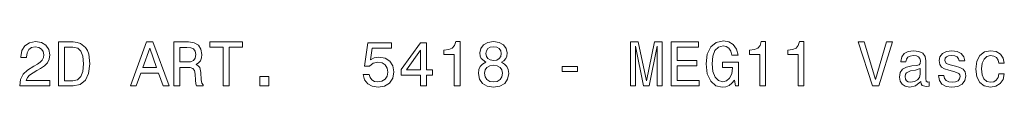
# Model space of a CAD drawing. Extents: x -346 to 3667, y -207 to 3098.
# Tile 9 of 13: x 1426 to 1739, y 3083 to 3098. Entities that reach past the tile are written whole.
import ezdxf

# ---------------------------------------------------------------- set-up
doc = ezdxf.new("R2010")
doc.units = 0

msp = doc.modelspace()

# ---------------------------------------------------------------- linework, layer by layer
at = {"color": 7, "lineweight": 13}
for points in [[(1425.65, 3083.28), (1435.27, 3083.28), (1435.27, 3085.02), (1427.67, 3085.02), (1428.09, 3085.97), (1428.82, 3086.75), (1431.06, 3088.18), (1432.25, 3088.79), (1433.58, 3089.66), (1434.53, 3090.67), (1435.07, 3091.86), (1435.27, 3093.21), (1434.93, 3094.9), (1433.98, 3096.23), (1432.53, 3097.08), (1430.65, 3097.38), (1428.72, 3097.04), (1427.24, 3096.09), (1426.3, 3094.58), (1425.97, 3092.58), (1425.97, 3092.3), (1427.81, 3092.3), (1427.81, 3092.46), (1427.99, 3093.83), (1428.53, 3094.84), (1429.4, 3095.49), (1430.55, 3095.71), (1431.72, 3095.51), (1432.59, 3095), (1433.15, 3094.22), (1433.36, 3093.23), (1433.21, 3092.3), (1432.83, 3091.51), (1432.19, 3090.83), (1431.3, 3090.22), (1430.11, 3089.58), (1428.13, 3088.33), (1426.74, 3086.99), (1425.91, 3085.38), (1425.65, 3083.34)], [(1442.7, 3097.28), (1438.04, 3097.28), (1438.04, 3083.28), (1442.7, 3083.28), (1444.89, 3083.73), (1446.53, 3085.08), (1447.54, 3087.28), (1447.9, 3090.28), (1447.58, 3093.35), (1447.17, 3094.56), (1446.61, 3095.53), (1444.98, 3096.84), (1443.91, 3097.16)], [(1460.87, 3083.28), (1462.73, 3083.28), (1464.2, 3087.4), (1469.79, 3087.4), (1471.26, 3083.28), (1473.16, 3083.28), (1468.03, 3097.3), (1465.98, 3097.3)], [(1474.65, 3083.28), (1476.53, 3083.28), (1476.53, 3089.19), (1478.44, 3089.19), (1479.85, 3089.13), (1480.74, 3088.85), (1481.23, 3088.18), (1481.43, 3086.99), (1481.53, 3085.18), (1481.65, 3083.99), (1481.89, 3083.28), (1484.01, 3083.28), (1484.01, 3083.67), (1483.55, 3084.23), (1483.38, 3085.28), (1483.24, 3087.54), (1482.9, 3089.21), (1482.44, 3089.74), (1481.71, 3090.12), (1482.52, 3090.63), (1483.08, 3091.33), (1483.45, 3092.22), (1483.57, 3093.29), (1483.28, 3094.98), (1482.48, 3096.25), (1481.15, 3097.02), (1479.33, 3097.28), (1474.65, 3097.28)], [(1490.36, 3083.28), (1492.22, 3083.28), (1492.22, 3095.59), (1496.46, 3095.59), (1496.46, 3097.28), (1486.11, 3097.28), (1486.11, 3095.59), (1490.36, 3095.59)], [(1534.87, 3086.93), (1535.31, 3085.28), (1536.3, 3083.99), (1537.75, 3083.18), (1539.61, 3082.88), (1541.64, 3083.24), (1543.24, 3084.23), (1544.25, 3085.8), (1544.63, 3087.82), (1544.29, 3089.7), (1543.32, 3091.17), (1541.81, 3092.12), (1539.85, 3092.46), (1538.34, 3092.22), (1537.17, 3091.55), (1537.73, 3095.33), (1543.86, 3095.33), (1543.86, 3096.98), (1536.38, 3096.98), (1535.27, 3089.56), (1536.88, 3089.56), (1538.05, 3090.5), (1539.55, 3090.85), (1540.84, 3090.63), (1541.83, 3089.98), (1542.45, 3088.99), (1542.67, 3087.72), (1542.45, 3086.45), (1541.81, 3085.46), (1540.82, 3084.84), (1539.55, 3084.61), (1538.48, 3084.76), (1537.65, 3085.22), (1537.04, 3085.95), (1536.74, 3086.93)], [(1553.12, 3083.28), (1554.94, 3083.28), (1554.94, 3086.75), (1556.94, 3086.75), (1556.94, 3088.37), (1554.94, 3088.37), (1554.94, 3096.98), (1553.1, 3096.98), (1546.97, 3088.53), (1546.97, 3086.75), (1553.12, 3086.75)], [(1563.79, 3083.28), (1565.63, 3083.28), (1565.63, 3097.38), (1564.26, 3097.38), (1563.89, 3096.15), (1563.17, 3095.33), (1562.06, 3094.84), (1560.53, 3094.68), (1560.53, 3093.25), (1563.79, 3093.25)], [(1573.8, 3090.83), (1572.77, 3090.26), (1572.06, 3089.48), (1571.62, 3088.49), (1571.48, 3087.3), (1571.8, 3085.5), (1572.73, 3084.11), (1574.24, 3083.22), (1576.3, 3082.88), (1578.34, 3083.22), (1579.85, 3084.11), (1580.78, 3085.5), (1581.12, 3087.3), (1580.96, 3088.49), (1580.54, 3089.48), (1579.81, 3090.26), (1578.8, 3090.83), (1579.61, 3091.31), (1580.17, 3091.98), (1580.52, 3092.78), (1580.64, 3093.77), (1580.32, 3095.2), (1579.47, 3096.35), (1578.1, 3097.1), (1576.3, 3097.38), (1574.49, 3097.1), (1573.11, 3096.35), (1572.25, 3095.2), (1571.94, 3093.77), (1572.04, 3092.78), (1572.39, 3091.98)], [(1619.83, 3083.28), (1621.39, 3083.28), (1621.39, 3095.99), (1624.01, 3083.28), (1625.74, 3083.28), (1628.35, 3095.99), (1628.35, 3083.28), (1629.92, 3083.28), (1629.92, 3097.28), (1627.46, 3097.28), (1624.88, 3084.94), (1622.32, 3097.28), (1619.83, 3097.28)], [(1632.79, 3083.28), (1641.66, 3083.28), (1641.66, 3084.98), (1634.64, 3084.98), (1634.64, 3089.72), (1640.89, 3089.72), (1640.89, 3091.39), (1634.64, 3091.39), (1634.64, 3095.59), (1641.5, 3095.59), (1641.5, 3097.28), (1632.79, 3097.28)], [(1652.86, 3085.16), (1653.2, 3083.28), (1654.21, 3083.28), (1654.21, 3090.85), (1649.11, 3090.85), (1649.11, 3089.13), (1652.25, 3089.13), (1652.25, 3089.01), (1652.01, 3087.16), (1651.36, 3085.78), (1650.38, 3084.92), (1649.15, 3084.63), (1647.77, 3085), (1646.7, 3086.09), (1646.02, 3087.88), (1645.78, 3090.34), (1646, 3092.78), (1646.68, 3094.58), (1647.77, 3095.67), (1649.25, 3096.05), (1650.26, 3095.85), (1651.08, 3095.29), (1651.69, 3094.34), (1652.03, 3093.07), (1654.03, 3093.07), (1653.5, 3095), (1652.51, 3096.46), (1651.12, 3097.34), (1649.37, 3097.67), (1647.07, 3097.16), (1645.33, 3095.69), (1644.22, 3093.37), (1643.84, 3090.28), (1644.22, 3087.18), (1645.33, 3084.86), (1646.97, 3083.38), (1649.02, 3082.9), (1650.17, 3083.06), (1651.2, 3083.46), (1652.09, 3084.17)], [(1660.95, 3083.28), (1662.78, 3083.28), (1662.78, 3097.38), (1661.41, 3097.38), (1661.05, 3096.15), (1660.32, 3095.33), (1659.21, 3094.84), (1657.68, 3094.68), (1657.68, 3093.25), (1660.95, 3093.25)], [(1673.09, 3083.28), (1674.93, 3083.28), (1674.93, 3097.38), (1673.55, 3097.38), (1673.19, 3096.15), (1672.47, 3095.33), (1671.36, 3094.84), (1669.82, 3094.68), (1669.82, 3093.25), (1673.09, 3093.25)], [(1701.25, 3097.3), (1697.74, 3085.38), (1694.13, 3097.3), (1692.21, 3097.3), (1696.73, 3083.28), (1698.75, 3083.28), (1703.17, 3097.3)], [(1442.55, 3095.61), (1444.09, 3095.31), (1445.14, 3094.38), (1445.76, 3092.72), (1445.96, 3090.28), (1445.74, 3087.92), (1445.12, 3086.27), (1444.05, 3085.28), (1442.55, 3084.96), (1439.91, 3084.96), (1439.91, 3095.61)], [(1464.85, 3089.11), (1467, 3095.29), (1469.16, 3089.11)], [(1478.81, 3095.57), (1480.04, 3095.45), (1480.9, 3095.06), (1481.45, 3094.36), (1481.63, 3093.25), (1481.43, 3092.08), (1480.88, 3091.37), (1479.96, 3091.01), (1478.68, 3090.91), (1476.53, 3090.91), (1476.53, 3095.57)], [(1548.66, 3088.37), (1553.12, 3094.64), (1553.12, 3088.37)], [(1573.86, 3093.61), (1574.02, 3094.5), (1574.51, 3095.18), (1575.27, 3095.61), (1576.3, 3095.77), (1577.31, 3095.61), (1578.08, 3095.18), (1578.56, 3094.5), (1578.74, 3093.61), (1578.56, 3092.7), (1578.08, 3092), (1577.31, 3091.53), (1576.3, 3091.39), (1575.27, 3091.55), (1574.51, 3092), (1574.02, 3092.7)], [(1712.15, 3084.69), (1712.15, 3084.63), (1712.25, 3083.95), (1712.55, 3083.46), (1713.82, 3083.08), (1714.81, 3083.24), (1714.81, 3084.61), (1714.38, 3084.55), (1713.82, 3084.82), (1713.72, 3085.62), (1713.72, 3091.23), (1713.48, 3092.66), (1712.77, 3093.67), (1711.54, 3094.28), (1709.81, 3094.5), (1708.11, 3094.26), (1706.86, 3093.57), (1706.07, 3092.5), (1705.81, 3091.09), (1705.81, 3090.97), (1707.4, 3090.97), (1707.55, 3091.82), (1707.99, 3092.42), (1708.72, 3092.78), (1709.74, 3092.93), (1710.73, 3092.82), (1711.44, 3092.52), (1711.86, 3092), (1712, 3091.27), (1711.92, 3090.42), (1711.6, 3090), (1710.79, 3089.8), (1709.28, 3089.64), (1707.55, 3089.27), (1706.32, 3088.63), (1705.59, 3087.62), (1705.37, 3086.13), (1705.57, 3084.8), (1706.19, 3083.81), (1707.2, 3083.18), (1708.6, 3082.96), (1710.47, 3083.38)], [(1723.16, 3089.6), (1721.45, 3090), (1720.17, 3090.46), (1719.75, 3091.41), (1719.87, 3092.08), (1720.3, 3092.56), (1720.98, 3092.86), (1721.97, 3092.99), (1722.92, 3092.86), (1723.66, 3092.5), (1724.15, 3091.96), (1724.35, 3091.23), (1726.08, 3091.23), (1726.08, 3091.27), (1725.78, 3092.58), (1724.96, 3093.61), (1723.66, 3094.26), (1721.97, 3094.5), (1720.26, 3094.26), (1719, 3093.59), (1718.22, 3092.6), (1717.98, 3091.35), (1718.16, 3090.14), (1718.72, 3089.29), (1719.65, 3088.69), (1721, 3088.27), (1722.98, 3087.78), (1724.19, 3087.28), (1724.51, 3086.87), (1724.63, 3086.27), (1724.45, 3085.52), (1723.97, 3084.96), (1723.18, 3084.59), (1722.13, 3084.47), (1721.02, 3084.59), (1720.21, 3085.02), (1719.67, 3085.7), (1719.45, 3086.65), (1717.73, 3086.65), (1718.02, 3085.04), (1718.84, 3083.87), (1720.15, 3083.16), (1721.97, 3082.9), (1723.87, 3083.16), (1725.26, 3083.87), (1726.11, 3085), (1726.41, 3086.47), (1726.19, 3087.74), (1725.56, 3088.61), (1724.53, 3089.17)], [(1736.9, 3090.52), (1738.65, 3090.52), (1738.29, 3092.14), (1737.42, 3093.41), (1736.07, 3094.2), (1734.32, 3094.5), (1732.38, 3094.1), (1730.91, 3092.97), (1729.98, 3091.13), (1729.66, 3088.67), (1729.96, 3086.23), (1730.87, 3084.41), (1732.3, 3083.28), (1734.26, 3082.9), (1735.99, 3083.2), (1737.34, 3084.05), (1738.27, 3085.38), (1738.67, 3087.16), (1736.98, 3087.16), (1736.68, 3086.03), (1736.11, 3085.18), (1735.3, 3084.65), (1734.32, 3084.49), (1733.08, 3084.76), (1732.2, 3085.56), (1731.65, 3086.87), (1731.47, 3088.73), (1731.65, 3090.54), (1732.22, 3091.86), (1733.13, 3092.66), (1734.32, 3092.95), (1735.36, 3092.76), (1736.15, 3092.3), (1736.68, 3091.53)], [(1573.42, 3087.34), (1573.6, 3088.41), (1574.18, 3089.21), (1575.09, 3089.74), (1576.3, 3089.92), (1577.49, 3089.74), (1578.4, 3089.21), (1578.98, 3088.41), (1579.19, 3087.34), (1578.98, 3086.19), (1578.4, 3085.32), (1577.49, 3084.76), (1576.3, 3084.57), (1575.09, 3084.76), (1574.18, 3085.32), (1573.6, 3086.19)], [(1598.15, 3087.9), (1603.03, 3087.9), (1603.03, 3089.5), (1598.15, 3089.5)], [(1711.94, 3087.08), (1711.7, 3086.03), (1711.06, 3085.22), (1710.09, 3084.69), (1708.9, 3084.51), (1708.13, 3084.61), (1707.59, 3084.94), (1707.24, 3085.5), (1707.14, 3086.29), (1707.22, 3086.99), (1707.55, 3087.5), (1708.84, 3088.06), (1710.47, 3088.31), (1711.94, 3088.79)], [(1502.04, 3083.28), (1504.83, 3083.28), (1504.83, 3086.29), (1502.04, 3086.29)]]:
    msp.add_lwpolyline(points, close=True, dxfattribs=at)

doc.saveas('drawing.dxf')
